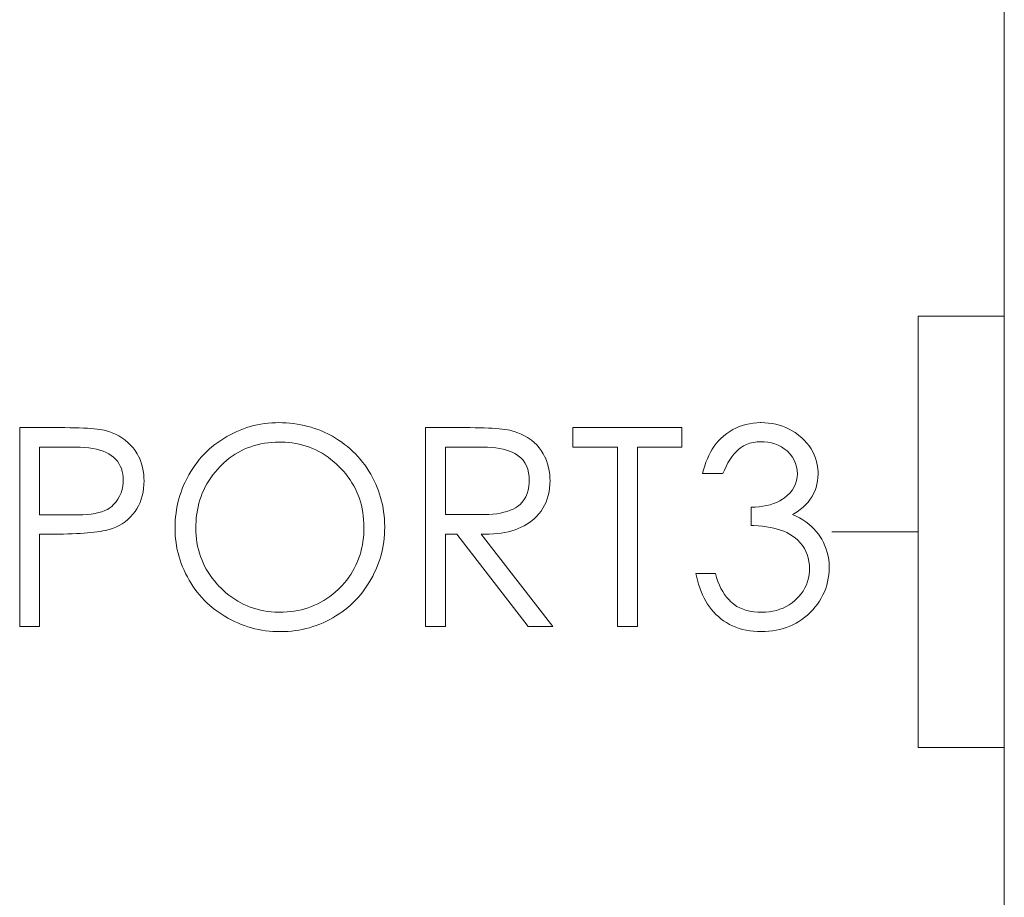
# Model space of a CAD drawing. Extents: x 0 to 555, y 0 to 389.
# Tile 22 of 32: x 190.78 to 196.49, y 250.28 to 255.36. Entities that reach past the tile are written whole.
import ezdxf

# ---------------------------------------------------------------- set-up
doc = ezdxf.new("R2010")
doc.units = 0
doc.header["$LTSCALE"] = 23.1
doc.header["$MEASUREMENT"] = 0
doc.layers.get('0').update_dxf_attribs({"linetype": 'CONTINUOUS'})

msp = doc.modelspace()

# ---------------------------------------------------------------- linework, layer by layer
at = {"lineweight": 5}
for p, q in [((196.4858, 283.9471), (196.4858, 226.7471)), ((195.9858, 253.6471), (196.4858, 253.6471)), ((195.9858, 253.6471), (195.9858, 251.1471)), ((190.7801, 253.0004), (190.7801, 251.8472)), ((191.0412, 253.0004), (190.7801, 253.0004)), ((191.071, 253.0001), (191.0412, 253.0004)), ((191.0991, 252.9996), (191.071, 253.0001)), ((191.1253, 252.9988), (191.0991, 252.9996)), ((191.1498, 252.9979), (191.1253, 252.9988)), ((191.1724, 252.9968), (191.1498, 252.9979)), ((191.1931, 252.9954), (191.1724, 252.9968)), ((191.2122, 252.9939), (191.1931, 252.9954)), ((191.2295, 252.9921), (191.2122, 252.9939)), ((191.2449, 252.9903), (191.2295, 252.9921)), ((191.2585, 252.9881), (191.2449, 252.9903)), ((192.0767, 252.994), (192.0572, 252.9865)), ((192.0965, 253.0009), (192.0767, 252.994)), ((192.1166, 253.007), (192.0965, 253.0009)), ((192.1367, 253.0123), (192.1166, 253.007)), ((192.1572, 253.0169), (192.1367, 253.0123)), ((192.1777, 253.0208), (192.1572, 253.0169)), ((192.1985, 253.024), (192.1777, 253.0208)), ((192.2194, 253.0265), (192.1985, 253.024)), ((192.2404, 253.0282), (192.2194, 253.0265)), ((192.2618, 253.0291), (192.2404, 253.0282)), ((192.2807, 253.0294), (192.2618, 253.0291)), ((192.3025, 253.0291), (192.2807, 253.0294)), ((192.324, 253.028), (192.3025, 253.0291)), ((192.3456, 253.0265), (192.324, 253.028)), ((192.3666, 253.0241), (192.3456, 253.0265)), ((192.3877, 253.021), (192.3666, 253.0241)), ((192.4084, 253.0174), (192.3877, 253.021)), ((192.429, 253.013), (192.4084, 253.0174)), ((192.4493, 253.008), (192.429, 253.013)), ((192.4694, 253.0023), (192.4493, 253.008)), ((192.4892, 252.996), (192.4694, 253.0023)), ((192.509, 252.989), (192.4892, 252.996)), ((193.391, 253.0004), (193.1312, 253.0004)), ((193.1312, 253.0004), (193.1312, 251.8472)), ((193.4197, 253.0001), (193.391, 253.0004)), ((193.4724, 252.9988), (193.4197, 253.0001)), ((193.4963, 252.9979), (193.4724, 252.9988)), ((193.5187, 252.9967), (193.4963, 252.9979)), ((193.5395, 252.9954), (193.5187, 252.9967)), ((193.5587, 252.9937), (193.5395, 252.9954)), ((193.5763, 252.992), (193.5587, 252.9937)), ((193.5922, 252.99), (193.5763, 252.992)), ((193.6065, 252.9878), (193.5922, 252.99)), ((194.6172, 253.0004), (193.9849, 253.0004)), ((193.9849, 253.0004), (193.9849, 252.8881)), ((194.6172, 252.8881), (194.6172, 253.0004)), ((194.9123, 252.9892), (194.8947, 252.9786)), ((194.9304, 252.9984), (194.9123, 252.9892)), ((194.9491, 253.0065), (194.9304, 252.9984)), ((194.9684, 253.0134), (194.9491, 253.0065)), ((194.9882, 253.019), (194.9684, 253.0134)), ((195.0088, 253.0235), (194.9882, 253.019)), ((195.0297, 253.0266), (195.0088, 253.0235)), ((195.0514, 253.0286), (195.0297, 253.0266)), ((195.0736, 253.0294), (195.0514, 253.0286)), ((195.0762, 253.0294), (195.0736, 253.0294)), ((195.0982, 253.0288), (195.0762, 253.0294)), ((195.1197, 253.0271), (195.0982, 253.0288)), ((195.1408, 253.0241), (195.1197, 253.0271)), ((195.1614, 253.0201), (195.1408, 253.0241)), ((195.1813, 253.0149), (195.1614, 253.0201)), ((195.2008, 253.0085), (195.1813, 253.0149)), ((195.2197, 253.001), (195.2008, 253.0085)), ((195.2383, 252.9923), (195.2197, 253.001)), ((195.2562, 252.9825), (195.2383, 252.9923)), ((191.2703, 252.9857), (191.2585, 252.9881)), ((191.276, 252.9843), (191.2703, 252.9857)), ((191.2962, 252.9784), (191.276, 252.9843)), ((191.316, 252.9712), (191.2962, 252.9784)), ((191.3354, 252.9628), (191.316, 252.9712)), ((191.3541, 252.953), (191.3354, 252.9628)), ((191.3722, 252.9418), (191.3541, 252.953)), ((191.39, 252.9294), (191.3722, 252.9418)), ((191.963, 252.9385), (191.945, 252.9269)), ((191.9805, 252.9491), (191.963, 252.9385)), ((191.9993, 252.9595), (191.9805, 252.9491)), ((192.0185, 252.9692), (191.9993, 252.9595)), ((192.0377, 252.9783), (192.0185, 252.9692)), ((192.0572, 252.9865), (192.0377, 252.9783)), ((192.5284, 252.9812), (192.509, 252.989)), ((192.5477, 252.973), (192.5284, 252.9812)), ((192.5666, 252.9639), (192.5477, 252.973)), ((192.5854, 252.9542), (192.5666, 252.9639)), ((192.592, 252.9507), (192.5854, 252.9542)), ((192.6106, 252.9397), (192.592, 252.9507)), ((192.6285, 252.9282), (192.6106, 252.9397)), ((193.6195, 252.9854), (193.6065, 252.9878)), ((193.6239, 252.9843), (193.6195, 252.9854)), ((193.6455, 252.9784), (193.6239, 252.9843)), ((193.6663, 252.9712), (193.6455, 252.9784)), ((193.6861, 252.9631), (193.6663, 252.9712)), ((193.705, 252.9539), (193.6861, 252.9631)), ((193.7229, 252.9438), (193.705, 252.9539)), ((193.7399, 252.9326), (193.7229, 252.9438)), ((193.7458, 252.9282), (193.7399, 252.9326)), ((194.8434, 252.9377), (194.8298, 252.9235)), ((194.8577, 252.951), (194.8434, 252.9377)), ((194.8611, 252.9539), (194.8577, 252.951)), ((194.8777, 252.9669), (194.8611, 252.9539)), ((194.8947, 252.9786), (194.8777, 252.9669)), ((195.2735, 252.9714), (195.2562, 252.9825)), ((195.2905, 252.9592), (195.2735, 252.9714)), ((195.3069, 252.9458), (195.2905, 252.9592)), ((195.3105, 252.9427), (195.3069, 252.9458)), ((195.3265, 252.9273), (195.3105, 252.9427)), ((190.8957, 252.4945), (190.8957, 252.8881)), ((190.8957, 252.8881), (191.0994, 252.8881)), ((191.0994, 252.8881), (191.1035, 252.888)), ((191.1035, 252.888), (191.1304, 252.8875)), ((191.1304, 252.8875), (191.156, 252.8858)), ((191.156, 252.8858), (191.1802, 252.8833)), ((191.1802, 252.8833), (191.2031, 252.8798)), ((191.2031, 252.8798), (191.2245, 252.8753)), ((191.2245, 252.8753), (191.2446, 252.87)), ((191.3915, 252.9282), (191.39, 252.9294)), ((191.4077, 252.9145), (191.3915, 252.9282)), ((191.4229, 252.8997), (191.4077, 252.9145)), ((191.4368, 252.8839), (191.4229, 252.8997)), ((191.4494, 252.8671), (191.4368, 252.8839)), ((191.8788, 252.8755), (191.8635, 252.8611)), ((191.8945, 252.8892), (191.8788, 252.8755)), ((191.9107, 252.9023), (191.8945, 252.8892)), ((191.9276, 252.9149), (191.9107, 252.9023)), ((191.945, 252.9269), (191.9276, 252.9149)), ((192.0634, 252.8663), (192.0815, 252.875)), ((192.0815, 252.875), (192.1001, 252.883)), ((192.1001, 252.883), (192.1191, 252.8901)), ((192.1191, 252.8901), (192.1384, 252.8964)), ((192.1384, 252.8964), (192.1583, 252.9018)), ((192.1583, 252.9018), (192.1784, 252.9065)), ((192.1784, 252.9065), (192.199, 252.9103)), ((192.199, 252.9103), (192.22, 252.9132)), ((192.22, 252.9132), (192.2414, 252.9152)), ((192.2414, 252.9152), (192.2632, 252.9165)), ((192.2632, 252.9165), (192.2854, 252.917)), ((192.2854, 252.917), (192.2961, 252.9168)), ((192.2961, 252.9168), (192.3176, 252.916)), ((192.3176, 252.916), (192.3389, 252.9143)), ((192.3389, 252.9143), (192.3598, 252.9118)), ((192.3598, 252.9118), (192.3802, 252.9085)), ((192.3802, 252.9085), (192.4005, 252.9043)), ((192.4005, 252.9043), (192.4203, 252.8993)), ((192.4203, 252.8993), (192.4398, 252.8934)), ((192.4398, 252.8934), (192.459, 252.8869)), ((192.459, 252.8869), (192.4778, 252.8792)), ((192.4778, 252.8792), (192.4962, 252.871)), ((192.6461, 252.9162), (192.6285, 252.9282)), ((192.6631, 252.9036), (192.6461, 252.9162)), ((192.6795, 252.8906), (192.6631, 252.9036)), ((192.6954, 252.8769), (192.6795, 252.8906)), ((192.7108, 252.8628), (192.6954, 252.8769)), ((193.2467, 252.8881), (193.4506, 252.8881)), ((193.2467, 252.4962), (193.2467, 252.8881)), ((193.4506, 252.8881), (193.4643, 252.888)), ((193.4643, 252.888), (193.4904, 252.887)), ((193.4904, 252.887), (193.5152, 252.8855)), ((193.5152, 252.8855), (193.5385, 252.8828)), ((193.5385, 252.8828), (193.5605, 252.8795)), ((193.5605, 252.8795), (193.5813, 252.8752)), ((193.5813, 252.8752), (193.6005, 252.8702)), ((193.7617, 252.9148), (193.7458, 252.9282)), ((193.7764, 252.9003), (193.7617, 252.9148)), ((193.7901, 252.8844), (193.7764, 252.9003)), ((193.8024, 252.8674), (193.7901, 252.8844)), ((193.9849, 252.8881), (194.2434, 252.8881)), ((194.2434, 252.8881), (194.2434, 251.8472)), ((194.3605, 252.8881), (194.6172, 252.8881)), ((194.3605, 251.8472), (194.3605, 252.8881)), ((194.7938, 252.8759), (194.7833, 252.8583)), ((194.805, 252.8926), (194.7938, 252.8759)), ((194.817, 252.9085), (194.805, 252.8926)), ((194.8298, 252.9235), (194.817, 252.9085)), ((194.9446, 252.8736), (194.9571, 252.8836)), ((194.9571, 252.8836), (194.9737, 252.8942)), ((194.9737, 252.8942), (194.9918, 252.9029)), ((194.9918, 252.9029), (195.011, 252.9098)), ((195.011, 252.9098), (195.0314, 252.9146)), ((195.0314, 252.9146), (195.0533, 252.9176)), ((195.0533, 252.9176), (195.0762, 252.9185)), ((195.0762, 252.9185), (195.0946, 252.9181)), ((195.0946, 252.9181), (195.1164, 252.9157)), ((195.1164, 252.9157), (195.1372, 252.9117)), ((195.1372, 252.9117), (195.157, 252.9059)), ((195.157, 252.9059), (195.176, 252.8984)), ((195.176, 252.8984), (195.194, 252.8892)), ((195.194, 252.8892), (195.211, 252.8783)), ((195.211, 252.8783), (195.227, 252.8655)), ((195.341, 252.9113), (195.3265, 252.9273)), ((195.3541, 252.8948), (195.341, 252.9113)), ((195.3658, 252.8778), (195.3541, 252.8948)), ((195.376, 252.8602), (195.3658, 252.8778)), ((191.2446, 252.87), (191.2633, 252.8636)), ((191.2633, 252.8636), (191.2806, 252.8563)), ((191.2806, 252.8563), (191.2965, 252.848)), ((191.2965, 252.848), (191.311, 252.8388)), ((191.311, 252.8388), (191.3243, 252.8285)), ((191.3243, 252.8285), (191.336, 252.8175)), ((191.4608, 252.8491), (191.4494, 252.8671)), ((191.4709, 252.8302), (191.4608, 252.8491)), ((191.4718, 252.8285), (191.4709, 252.8302)), ((191.48, 252.8097), (191.4718, 252.8285)), ((191.8346, 252.831), (191.8209, 252.8151)), ((191.8488, 252.8463), (191.8346, 252.831)), ((191.8635, 252.8611), (191.8488, 252.8463)), ((191.9786, 252.8098), (191.9948, 252.8228)), ((191.9948, 252.8228), (192.0113, 252.8349)), ((192.0113, 252.8349), (192.0283, 252.8462)), ((192.0283, 252.8462), (192.0456, 252.8566)), ((192.0456, 252.8566), (192.0634, 252.8663)), ((192.4962, 252.871), (192.5145, 252.8618)), ((192.5145, 252.8618), (192.5323, 252.8518)), ((192.5323, 252.8518), (192.5497, 252.8409)), ((192.5497, 252.8409), (192.5669, 252.8292)), ((192.5669, 252.8292), (192.5837, 252.8167)), ((192.7257, 252.848), (192.7108, 252.8628)), ((192.74, 252.8329), (192.7257, 252.848)), ((192.7539, 252.8171), (192.74, 252.8329)), ((193.6005, 252.8702), (193.6184, 252.8642)), ((193.6184, 252.8642), (193.6349, 252.8575)), ((193.6349, 252.8575), (193.6502, 252.8499)), ((193.6502, 252.8499), (193.6639, 252.8415)), ((193.6639, 252.8415), (193.6688, 252.838)), ((193.6688, 252.838), (193.6837, 252.8256)), ((193.6837, 252.8256), (193.6969, 252.8115)), ((193.8138, 252.849), (193.8024, 252.8674)), ((193.824, 252.8295), (193.8138, 252.849)), ((193.8244, 252.8285), (193.824, 252.8295)), ((193.8325, 252.8097), (193.8244, 252.8285)), ((194.7649, 252.8203), (194.7569, 252.8)), ((194.7738, 252.8398), (194.7649, 252.8203)), ((194.7833, 252.8583), (194.7738, 252.8398)), ((194.8951, 252.8145), (194.9067, 252.8315)), ((194.9067, 252.8315), (194.9188, 252.8471)), ((194.9188, 252.8471), (194.9315, 252.8611)), ((194.9315, 252.8611), (194.9446, 252.8736)), ((195.227, 252.8655), (195.2309, 252.8619)), ((195.2309, 252.8619), (195.2457, 252.8462)), ((195.2457, 252.8462), (195.2581, 252.8295)), ((195.2581, 252.8295), (195.2684, 252.8118)), ((195.3847, 252.8421), (195.376, 252.8602)), ((195.392, 252.8234), (195.3847, 252.8421)), ((195.3978, 252.804), (195.392, 252.8234)), ((191.336, 252.8175), (191.3465, 252.8053)), ((191.3465, 252.8053), (191.3553, 252.7922)), ((191.3553, 252.7922), (191.363, 252.7782)), ((191.363, 252.7782), (191.3692, 252.7632)), ((191.3692, 252.7632), (191.3741, 252.7473)), ((191.4867, 252.7902), (191.48, 252.8097)), ((191.4921, 252.77), (191.4867, 252.7902)), ((191.4963, 252.7493), (191.4921, 252.77)), ((191.7832, 252.7641), (191.7716, 252.746)), ((191.7952, 252.7816), (191.7832, 252.7641)), ((191.8078, 252.7986), (191.7952, 252.7816)), ((191.8209, 252.8151), (191.8078, 252.7986)), ((191.9259, 252.7583), (191.9404, 252.7739)), ((191.9404, 252.7739), (191.9475, 252.7813)), ((191.9475, 252.7813), (191.9628, 252.7959)), ((191.9628, 252.7959), (191.9786, 252.8098)), ((192.5837, 252.8167), (192.6001, 252.8033)), ((192.6001, 252.8033), (192.6163, 252.7891)), ((192.6163, 252.7891), (192.6321, 252.7739)), ((192.6321, 252.7739), (192.6419, 252.764)), ((192.6419, 252.764), (192.6562, 252.7482)), ((192.7671, 252.8009), (192.7539, 252.8171)), ((192.7799, 252.7841), (192.7671, 252.8009)), ((192.7921, 252.7668), (192.7799, 252.7841)), ((192.8038, 252.749), (192.7921, 252.7668)), ((193.6969, 252.8115), (193.7079, 252.7959)), ((193.7079, 252.7959), (193.717, 252.7786)), ((193.717, 252.7786), (193.724, 252.7598)), ((193.8394, 252.7902), (193.8325, 252.8097)), ((193.8449, 252.77), (193.8394, 252.7902)), ((193.8489, 252.7493), (193.8449, 252.77)), ((194.7496, 252.7788), (194.7432, 252.7568)), ((194.7569, 252.8), (194.7496, 252.7788)), ((194.8635, 252.7548), (194.8735, 252.7761)), ((194.8735, 252.7761), (194.8841, 252.7961)), ((194.8841, 252.7961), (194.8951, 252.8145)), ((195.2684, 252.8118), (195.2763, 252.7933)), ((195.2763, 252.7933), (195.2819, 252.7738)), ((195.2819, 252.7738), (195.2854, 252.7535)), ((195.4022, 252.7842), (195.3978, 252.804)), ((195.4051, 252.764), (195.4022, 252.7842)), ((195.4065, 252.7429), (195.4051, 252.764)), ((191.3741, 252.7473), (191.3775, 252.7304)), ((191.3775, 252.7304), (191.3797, 252.7125)), ((191.3797, 252.7125), (191.3803, 252.6936)), ((191.499, 252.7281), (191.4963, 252.7493)), ((191.5004, 252.7061), (191.499, 252.7281)), ((191.5007, 252.6936), (191.5004, 252.7061)), ((191.7482, 252.7042), (191.7389, 252.6854)), ((191.7582, 252.7229), (191.7482, 252.7042)), ((191.7607, 252.7275), (191.7582, 252.7229)), ((191.7716, 252.746), (191.7607, 252.7275)), ((191.876, 252.6922), (191.8872, 252.7094)), ((191.8872, 252.7094), (191.8993, 252.7261)), ((191.8993, 252.7261), (191.9123, 252.7424)), ((191.9123, 252.7424), (191.9259, 252.7583)), ((192.6562, 252.7482), (192.6698, 252.732)), ((192.6698, 252.732), (192.6825, 252.7156)), ((192.6825, 252.7156), (192.6945, 252.6988)), ((192.815, 252.7306), (192.8038, 252.749)), ((192.8253, 252.7119), (192.815, 252.7306)), ((192.8348, 252.6928), (192.8253, 252.7119)), ((193.724, 252.7598), (193.729, 252.7393)), ((193.729, 252.7393), (193.7319, 252.7173)), ((193.7319, 252.7173), (193.733, 252.6936)), ((193.8517, 252.7281), (193.8489, 252.7493)), ((193.8531, 252.7061), (193.8517, 252.7281)), ((193.8533, 252.6936), (193.8531, 252.7061)), ((194.7432, 252.7568), (194.7376, 252.7339)), ((194.7376, 252.7339), (194.8547, 252.7339)), ((194.8547, 252.7339), (194.8635, 252.7548)), ((195.2855, 252.7134), (195.2821, 252.6936)), ((195.2854, 252.7535), (195.2865, 252.7323)), ((195.2865, 252.7323), (195.2855, 252.7134)), ((195.4039, 252.6917), (195.4061, 252.7117)), ((195.4061, 252.7117), (195.4069, 252.7323)), ((195.4069, 252.7323), (195.4065, 252.7429)), ((191.378, 252.6615), (191.3739, 252.6414)), ((191.38, 252.6825), (191.378, 252.6615)), ((191.3803, 252.6936), (191.38, 252.6825)), ((191.4949, 252.6261), (191.498, 252.6478)), ((191.498, 252.6478), (191.5001, 252.6702)), ((191.5001, 252.6702), (191.5007, 252.6936)), ((191.7222, 252.6468), (191.715, 252.6272)), ((191.7301, 252.6662), (191.7222, 252.6468)), ((191.7389, 252.6854), (191.7301, 252.6662)), ((191.8468, 252.6387), (191.8557, 252.657)), ((191.8557, 252.657), (191.8653, 252.6747)), ((191.8653, 252.6747), (191.876, 252.6922)), ((192.6945, 252.6988), (192.7055, 252.6815)), ((192.7055, 252.6815), (192.7158, 252.6638)), ((192.7158, 252.6638), (192.7252, 252.6459)), ((192.8436, 252.6738), (192.8348, 252.6928)), ((192.8518, 252.6543), (192.8436, 252.6738)), ((192.8592, 252.6348), (192.8518, 252.6543)), ((193.731, 252.6598), (193.7273, 252.6383)), ((193.7327, 252.683), (193.731, 252.6598)), ((193.733, 252.6936), (193.7327, 252.683)), ((193.8475, 252.6276), (193.8508, 252.6489)), ((193.8508, 252.6489), (193.8527, 252.6709)), ((193.8527, 252.6709), (193.8533, 252.6936)), ((195.2684, 252.6568), (195.2581, 252.6397)), ((195.2765, 252.6747), (195.2684, 252.6568)), ((195.2821, 252.6936), (195.2765, 252.6747)), ((195.3888, 252.6356), (195.3953, 252.6537)), ((195.3953, 252.6537), (195.4003, 252.6724)), ((195.4003, 252.6724), (195.4039, 252.6917)), ((191.3594, 252.6033), (191.3493, 252.5855)), ((191.3677, 252.6219), (191.3594, 252.6033)), ((191.3739, 252.6414), (191.3677, 252.6219)), ((191.4846, 252.5855), (191.4904, 252.6053)), ((191.4904, 252.6053), (191.4949, 252.6261)), ((191.7084, 252.6074), (191.7025, 252.5873)), ((191.715, 252.6272), (191.7084, 252.6074)), ((191.8246, 252.582), (191.8312, 252.6013)), ((191.8312, 252.6013), (191.8385, 252.6202)), ((191.8385, 252.6202), (191.8468, 252.6387)), ((192.7252, 252.6459), (192.7338, 252.6275)), ((192.7338, 252.6275), (192.7416, 252.6088)), ((192.7416, 252.6088), (192.7486, 252.5897)), ((192.7486, 252.5897), (192.7548, 252.5703)), ((192.866, 252.615), (192.8592, 252.6348)), ((192.8719, 252.5951), (192.866, 252.615)), ((192.8774, 252.5748), (192.8719, 252.5951)), ((193.7139, 252.5999), (193.7043, 252.5832)), ((193.7215, 252.6181), (193.7139, 252.5999)), ((193.7273, 252.6383), (193.7215, 252.6181)), ((193.8372, 252.5874), (193.843, 252.6071)), ((193.843, 252.6071), (193.8475, 252.6276)), ((195.2127, 252.5941), (195.2007, 252.586)), ((195.2301, 252.6083), (195.2127, 252.5941)), ((195.2453, 252.6236), (195.2301, 252.6083)), ((195.2581, 252.6397), (195.2453, 252.6236)), ((195.3608, 252.5851), (195.3716, 252.6013)), ((195.3716, 252.6013), (195.381, 252.6181)), ((195.381, 252.6181), (195.3888, 252.6356)), ((191.302, 252.535), (191.2883, 252.5269)), ((191.314, 252.5442), (191.302, 252.535)), ((191.3226, 252.5523), (191.314, 252.5442)), ((191.3369, 252.5685), (191.3226, 252.5523)), ((191.3493, 252.5855), (191.3369, 252.5685)), ((191.4595, 252.5309), (191.469, 252.5483)), ((191.469, 252.5483), (191.4775, 252.5665)), ((191.4775, 252.5665), (191.4846, 252.5855)), ((191.6928, 252.5465), (191.6891, 252.5258)), ((191.6974, 252.5671), (191.6928, 252.5465)), ((191.7025, 252.5873), (191.6974, 252.5671)), ((191.8098, 252.5216), (191.814, 252.5422)), ((191.814, 252.5422), (191.8189, 252.5621)), ((191.8189, 252.5621), (191.8246, 252.582)), ((192.7548, 252.5703), (192.7601, 252.5504)), ((192.7601, 252.5504), (192.7646, 252.5303)), ((192.8819, 252.5543), (192.8774, 252.5748)), ((192.886, 252.5338), (192.8819, 252.5543)), ((192.8893, 252.5129), (192.886, 252.5338)), ((193.6536, 252.5363), (193.639, 252.5283)), ((193.6639, 252.5426), (193.6536, 252.5363)), ((193.6794, 252.5545), (193.6639, 252.5426)), ((193.6928, 252.5681), (193.6794, 252.5545)), ((193.7043, 252.5832), (193.6928, 252.5681)), ((193.8012, 252.5168), (193.8121, 252.5333)), ((193.8121, 252.5333), (193.8218, 252.5506)), ((193.8218, 252.5506), (193.8302, 252.5685)), ((193.8302, 252.5685), (193.8372, 252.5874)), ((195.0424, 252.54), (195.0183, 252.5395)), ((195.0183, 252.5395), (195.0183, 252.4335)), ((195.0653, 252.5417), (195.0424, 252.54)), ((195.0874, 252.5447), (195.0653, 252.5417)), ((195.1085, 252.5487), (195.0874, 252.5447)), ((195.1288, 252.5539), (195.1085, 252.5487)), ((195.1481, 252.5601), (195.1288, 252.5539)), ((195.1665, 252.5676), (195.1481, 252.5601)), ((195.1841, 252.5762), (195.1665, 252.5676)), ((195.2007, 252.586), (195.1841, 252.5762)), ((195.3033, 252.526), (195.3198, 252.5398)), ((195.3198, 252.5398), (195.335, 252.5543)), ((195.335, 252.5543), (195.3485, 252.5693)), ((195.3485, 252.5693), (195.3608, 252.5851)), ((191.1186, 252.4945), (190.8957, 252.4945)), ((191.1457, 252.4952), (191.1186, 252.4945)), ((191.1711, 252.4969), (191.1457, 252.4952)), ((191.1949, 252.4998), (191.1711, 252.4969)), ((191.2168, 252.5033), (191.1949, 252.4998)), ((191.2373, 252.5079), (191.2168, 252.5033)), ((191.256, 252.5132), (191.2373, 252.5079)), ((191.273, 252.5196), (191.256, 252.5132)), ((191.2883, 252.5269), (191.273, 252.5196)), ((191.4065, 252.4687), (191.4219, 252.4834)), ((191.4219, 252.4834), (191.4364, 252.4993)), ((191.4364, 252.4993), (191.4485, 252.5146)), ((191.4485, 252.5146), (191.4595, 252.5309)), ((191.6835, 252.4838), (191.6818, 252.4625)), ((191.686, 252.5049), (191.6835, 252.4838)), ((191.6891, 252.5258), (191.686, 252.5049)), ((191.802, 252.4581), (191.8037, 252.4796)), ((191.8037, 252.4796), (191.8064, 252.5008)), ((191.8064, 252.5008), (191.8098, 252.5216)), ((192.7646, 252.5303), (192.7684, 252.5097)), ((192.7684, 252.5097), (192.7712, 252.4888)), ((192.7712, 252.4888), (192.7732, 252.4675)), ((192.8918, 252.4918), (192.8893, 252.5129)), ((192.8936, 252.4706), (192.8918, 252.4918)), ((193.4726, 252.4962), (193.2467, 252.4962)), ((193.498, 252.4973), (193.4726, 252.4962)), ((193.5222, 252.4991), (193.498, 252.4973)), ((193.5449, 252.5018), (193.5222, 252.4991)), ((193.5663, 252.5054), (193.5449, 252.5018)), ((193.5866, 252.5099), (193.5663, 252.5054)), ((193.6053, 252.515), (193.5866, 252.5099)), ((193.6228, 252.5213), (193.6053, 252.515)), ((193.639, 252.5283), (193.6228, 252.5213)), ((193.7606, 252.4722), (193.7755, 252.4862)), ((193.7755, 252.4862), (193.7889, 252.5012)), ((193.7889, 252.5012), (193.8012, 252.5168)), ((195.2592, 252.4962), (195.266, 252.5002)), ((195.2796, 252.487), (195.2592, 252.4962)), ((195.266, 252.5002), (195.2854, 252.5129)), ((195.2992, 252.477), (195.2796, 252.487)), ((195.2854, 252.5129), (195.3033, 252.526)), ((195.3178, 252.4662), (195.2992, 252.477)), ((191.3181, 252.4162), (191.3374, 252.424)), ((191.3374, 252.424), (191.3558, 252.4332)), ((191.3558, 252.4332), (191.3736, 252.4436)), ((191.3736, 252.4436), (191.3904, 252.4555)), ((191.3904, 252.4555), (191.4065, 252.4687)), ((191.6807, 252.4408), (191.6804, 252.419)), ((191.6804, 252.419), (191.6808, 252.3979)), ((191.6818, 252.4625), (191.6807, 252.4408)), ((191.8008, 252.419), (191.8009, 252.4361)), ((191.8012, 252.3973), (191.8008, 252.419)), ((191.8009, 252.4361), (191.802, 252.4581)), ((192.7732, 252.4675), (192.7745, 252.4458)), ((192.7745, 252.4458), (192.7749, 252.4238)), ((192.7749, 252.4238), (192.7746, 252.4062)), ((192.8947, 252.4491), (192.8936, 252.4706)), ((192.8952, 252.4274), (192.8947, 252.4491)), ((192.8949, 252.4021), (192.8952, 252.4238)), ((192.8952, 252.4238), (192.8952, 252.4274)), ((193.6694, 252.4155), (193.6869, 252.4233)), ((193.6869, 252.4233), (193.7036, 252.4319)), ((193.7036, 252.4319), (193.7195, 252.4413)), ((193.7195, 252.4413), (193.7346, 252.4514)), ((193.7346, 252.4514), (193.7489, 252.4623)), ((193.7489, 252.4623), (193.7606, 252.4722)), ((195.0183, 252.4335), (195.0346, 252.433)), ((195.0346, 252.433), (195.0597, 252.4316)), ((195.0597, 252.4316), (195.0837, 252.4294)), ((195.0837, 252.4294), (195.1069, 252.4265)), ((195.1069, 252.4265), (195.1289, 252.4227)), ((195.1289, 252.4227), (195.1501, 252.4182)), ((195.3354, 252.4545), (195.3178, 252.4662)), ((195.3521, 252.4419), (195.3354, 252.4545)), ((195.3677, 252.4285), (195.3521, 252.4419)), ((195.3824, 252.4141), (195.3677, 252.4285)), ((190.8957, 251.8472), (190.8957, 252.3837)), ((190.8957, 252.3837), (191.0068, 252.3837)), ((191.0068, 252.3837), (191.0337, 252.384)), ((191.0337, 252.384), (191.0596, 252.3847)), ((191.0596, 252.3847), (191.0846, 252.3854)), ((191.0846, 252.3854), (191.1084, 252.3864)), ((191.1084, 252.3864), (191.1312, 252.3875)), ((191.1312, 252.3875), (191.1529, 252.3889)), ((191.1529, 252.3889), (191.1736, 252.3906)), ((191.1736, 252.3906), (191.1933, 252.3923)), ((191.1933, 252.3923), (191.2119, 252.3943)), ((191.2119, 252.3943), (191.2295, 252.3965)), ((191.2295, 252.3965), (191.246, 252.399)), ((191.246, 252.399), (191.2616, 252.4017)), ((191.2616, 252.4017), (191.276, 252.4046)), ((191.276, 252.4046), (191.2772, 252.4048)), ((191.2772, 252.4048), (191.2981, 252.4098)), ((191.2981, 252.4098), (191.3181, 252.4162)), ((191.6808, 252.3979), (191.6818, 252.3765)), ((191.6818, 252.3765), (191.6836, 252.3553)), ((191.8025, 252.3758), (191.8012, 252.3973)), ((191.8045, 252.3547), (191.8025, 252.3758)), ((192.7718, 252.3622), (192.7692, 252.3408)), ((192.7737, 252.3839), (192.7718, 252.3622)), ((192.7746, 252.4062), (192.7737, 252.3839)), ((192.8921, 252.3594), (192.8938, 252.3806)), ((192.8938, 252.3806), (192.8949, 252.4021)), ((193.2467, 252.3837), (193.3126, 252.3837)), ((193.2467, 251.8472), (193.2467, 252.3837)), ((193.3126, 252.3837), (193.7265, 251.8472)), ((193.4537, 252.3837), (193.4771, 252.3833)), ((193.8693, 251.8472), (193.4537, 252.3837)), ((193.4771, 252.3833), (193.5016, 252.3836)), ((193.5016, 252.3836), (193.5253, 252.3847)), ((193.5253, 252.3847), (193.5482, 252.3867)), ((193.5482, 252.3867), (193.5704, 252.3893)), ((193.5704, 252.3893), (193.5917, 252.3929)), ((193.5917, 252.3929), (193.6123, 252.3974)), ((193.6123, 252.3974), (193.6321, 252.4026)), ((193.6321, 252.4026), (193.6512, 252.4087)), ((193.6512, 252.4087), (193.6694, 252.4155)), ((195.1501, 252.4182), (195.1703, 252.4129)), ((195.1703, 252.4129), (195.1894, 252.4068)), ((195.1894, 252.4068), (195.2075, 252.3998)), ((195.2075, 252.3998), (195.2247, 252.3921)), ((195.2247, 252.3921), (195.2409, 252.3837)), ((195.2409, 252.3837), (195.2562, 252.3744)), ((195.2562, 252.3744), (195.2704, 252.3644)), ((195.2704, 252.3644), (195.2735, 252.3619)), ((195.2735, 252.3619), (195.2894, 252.348)), ((195.3961, 252.399), (195.3824, 252.4141)), ((195.4089, 252.3829), (195.3961, 252.399)), ((195.4164, 252.3725), (195.4089, 252.3829)), ((195.4278, 252.3539), (195.4164, 252.3725)), ((195.9858, 252.3971), (195.4858, 252.3971)), ((191.6836, 252.3553), (191.6861, 252.3344)), ((191.6861, 252.3344), (191.6894, 252.3137)), ((191.6894, 252.3137), (191.6935, 252.2931)), ((191.8075, 252.334), (191.8045, 252.3547)), ((191.8112, 252.3135), (191.8075, 252.334)), ((191.8159, 252.2936), (191.8112, 252.3135)), ((192.7657, 252.3198), (192.7615, 252.2993)), ((192.7692, 252.3408), (192.7657, 252.3198)), ((192.8824, 252.2968), (192.8863, 252.3174)), ((192.8863, 252.3174), (192.8896, 252.3383)), ((192.8896, 252.3383), (192.8921, 252.3594)), ((195.2894, 252.348), (195.3036, 252.3332)), ((195.3036, 252.3332), (195.3161, 252.3174)), ((195.3161, 252.3174), (195.327, 252.3007)), ((195.4377, 252.3351), (195.4278, 252.3539)), ((195.4465, 252.3159), (195.4377, 252.3351)), ((195.4538, 252.2964), (195.4465, 252.3159)), ((191.6935, 252.2931), (191.6982, 252.2727)), ((191.6982, 252.2727), (191.7036, 252.2526)), ((191.7036, 252.2526), (191.7098, 252.2326)), ((191.8214, 252.2739), (191.8159, 252.2936)), ((191.8278, 252.2546), (191.8214, 252.2739)), ((191.8348, 252.2356), (191.8278, 252.2546)), ((192.7506, 252.2594), (192.7441, 252.2402)), ((192.7565, 252.2792), (192.7506, 252.2594)), ((192.7615, 252.2993), (192.7565, 252.2792)), ((192.8665, 252.2362), (192.8726, 252.2561)), ((192.8726, 252.2561), (192.8779, 252.2764)), ((192.8779, 252.2764), (192.8824, 252.2968)), ((195.327, 252.3007), (195.3362, 252.2833)), ((195.3362, 252.2833), (195.3437, 252.2647)), ((195.3437, 252.2647), (195.3495, 252.2452)), ((195.4599, 252.2764), (195.4538, 252.2964)), ((195.4646, 252.2561), (195.4599, 252.2764)), ((195.468, 252.2357), (195.4646, 252.2561)), ((191.7098, 252.2326), (191.7167, 252.2128)), ((191.7167, 252.2128), (191.7244, 252.1933)), ((191.7244, 252.1933), (191.7328, 252.1739)), ((191.8429, 252.2168), (191.8348, 252.2356)), ((191.8516, 252.1986), (191.8429, 252.2168)), ((191.8613, 252.1807), (191.8516, 252.1986)), ((192.7283, 252.203), (192.7193, 252.1849)), ((192.7366, 252.2214), (192.7283, 252.203)), ((192.7441, 252.2402), (192.7366, 252.2214)), ((192.844, 252.1774), (192.8523, 252.1967)), ((192.8523, 252.1967), (192.8596, 252.2164)), ((192.8596, 252.2164), (192.8665, 252.2362)), ((195.3495, 252.2452), (195.3537, 252.2248)), ((195.3537, 252.2248), (195.3562, 252.2036)), ((195.3562, 252.2036), (195.3571, 252.1813)), ((195.4702, 252.2147), (195.468, 252.2357)), ((195.471, 252.1934), (195.4702, 252.2147)), ((195.4705, 252.1694), (195.471, 252.1909)), ((195.471, 252.1909), (195.471, 252.1934)), ((191.7328, 252.1739), (191.7418, 252.1548)), ((191.7418, 252.1548), (191.7516, 252.1357)), ((191.7516, 252.1357), (191.7623, 252.117)), ((191.8719, 252.163), (191.8613, 252.1807)), ((191.8831, 252.1459), (191.8719, 252.163)), ((191.8954, 252.1289), (191.8831, 252.1459)), ((192.6874, 252.1332), (192.6751, 252.117)), ((192.6988, 252.1501), (192.6874, 252.1332)), ((192.7094, 252.1672), (192.6988, 252.1501)), ((192.7193, 252.1849), (192.7094, 252.1672)), ((192.8152, 252.1206), (192.8256, 252.1393)), ((192.8256, 252.1393), (192.8351, 252.1583)), ((192.8351, 252.1583), (192.844, 252.1774)), ((194.8114, 252.1555), (194.6991, 252.1555)), ((194.6991, 252.1555), (194.7025, 252.139)), ((194.7025, 252.139), (194.708, 252.1158)), ((194.8184, 252.1318), (194.8114, 252.1555)), ((195.3549, 252.1481), (195.3513, 252.1279)), ((195.3568, 252.169), (195.3549, 252.1481)), ((195.3571, 252.1813), (195.3568, 252.169)), ((195.466, 252.1276), (195.4688, 252.1484)), ((195.4688, 252.1484), (195.4705, 252.1694)), ((191.7623, 252.117), (191.7724, 252.1002)), ((191.7724, 252.1002), (191.7839, 252.0821)), ((191.7839, 252.0821), (191.7959, 252.0648)), ((191.9084, 252.1123), (191.8954, 252.1289)), ((191.9223, 252.0963), (191.9084, 252.1123)), ((191.9369, 252.0804), (191.9223, 252.0963)), ((191.9436, 252.0737), (191.9369, 252.0804)), ((192.6483, 252.0855), (192.6336, 252.0704)), ((192.6622, 252.1011), (192.6483, 252.0855)), ((192.6751, 252.117), (192.6622, 252.1011)), ((192.7804, 252.066), (192.7926, 252.0835)), ((192.7926, 252.0835), (192.8039, 252.1016)), ((192.8039, 252.1016), (192.815, 252.1203)), ((192.815, 252.1203), (192.8152, 252.1206)), ((194.708, 252.1158), (194.7142, 252.0935)), ((194.7142, 252.0935), (194.7212, 252.0721)), ((194.826, 252.1094), (194.8184, 252.1318)), ((194.8345, 252.0883), (194.826, 252.1094)), ((194.8438, 252.0687), (194.8345, 252.0883)), ((195.339, 252.0896), (195.3303, 252.0713)), ((195.346, 252.1084), (195.339, 252.0896)), ((195.3513, 252.1279), (195.346, 252.1084)), ((195.4507, 252.0684), (195.4569, 252.0877)), ((195.4569, 252.0877), (195.4619, 252.1075)), ((195.4619, 252.1075), (195.466, 252.1276)), ((191.7959, 252.0648), (191.8086, 252.0479)), ((191.8086, 252.0479), (191.8218, 252.0315)), ((191.8218, 252.0315), (191.8356, 252.0158)), ((191.9594, 252.0584), (191.9436, 252.0737)), ((191.9755, 252.044), (191.9594, 252.0584)), ((191.992, 252.0306), (191.9755, 252.044)), ((192.0088, 252.018), (191.992, 252.0306)), ((192.5775, 252.0227), (192.5606, 252.0108)), ((192.594, 252.0353), (192.5775, 252.0227)), ((192.6102, 252.0489), (192.594, 252.0353)), ((192.6261, 252.0632), (192.6102, 252.0489)), ((192.6336, 252.0704), (192.6261, 252.0632)), ((192.7411, 252.0166), (192.7547, 252.0325)), ((192.7547, 252.0325), (192.7679, 252.049)), ((192.7679, 252.049), (192.7804, 252.066)), ((194.7212, 252.0721), (194.7289, 252.0515)), ((194.7289, 252.0515), (194.7371, 252.0319)), ((194.7371, 252.0319), (194.7462, 252.013)), ((194.8538, 252.0503), (194.8438, 252.0687)), ((194.8646, 252.0334), (194.8538, 252.0503)), ((194.8763, 252.0178), (194.8646, 252.0334)), ((195.2939, 252.0203), (195.2783, 252.0046)), ((195.3078, 252.0367), (195.2939, 252.0203)), ((195.32, 252.0537), (195.3078, 252.0367)), ((195.3303, 252.0713), (195.32, 252.0537)), ((195.4254, 252.013), (195.4349, 252.0311)), ((195.4349, 252.0311), (195.4435, 252.0495)), ((195.4435, 252.0495), (195.4507, 252.0684)), ((191.8356, 252.0158), (191.8498, 252.0005)), ((191.8498, 252.0005), (191.8646, 251.9858)), ((191.8646, 251.9858), (191.88, 251.9718)), ((191.88, 251.9718), (191.8959, 251.9582)), ((192.026, 252.0061), (192.0088, 252.018)), ((192.0435, 251.9952), (192.026, 252.0061)), ((192.0612, 251.9851), (192.0435, 251.9952)), ((192.0793, 251.9759), (192.0612, 251.9851)), ((192.0977, 251.9676), (192.0793, 251.9759)), ((192.1166, 251.9601), (192.0977, 251.9676)), ((192.4706, 251.9639), (192.4515, 251.9568)), ((192.4894, 251.9715), (192.4706, 251.9639)), ((192.5078, 251.9802), (192.4894, 251.9715)), ((192.5257, 251.9896), (192.5078, 251.9802)), ((192.5433, 251.9997), (192.5257, 251.9896)), ((192.5606, 252.0108), (192.5433, 251.9997)), ((192.6812, 251.9586), (192.697, 251.9723)), ((192.697, 251.9723), (192.7122, 251.9865)), ((192.7122, 251.9865), (192.7269, 252.0013)), ((192.7269, 252.0013), (192.7411, 252.0166)), ((194.7462, 252.013), (194.7559, 251.9951)), ((194.7559, 251.9951), (194.7663, 251.9779)), ((194.7663, 251.9779), (194.7775, 251.9615)), ((194.8886, 252.0036), (194.8763, 252.0178)), ((194.9017, 251.9907), (194.8886, 252.0036)), ((194.9061, 251.9869), (194.9017, 251.9907)), ((194.9207, 251.9749), (194.9061, 251.9869)), ((194.9366, 251.9645), (194.9207, 251.9749)), ((194.9536, 251.9554), (194.9366, 251.9645)), ((195.2222, 251.964), (195.2041, 251.9551)), ((195.2395, 251.9742), (195.2222, 251.964)), ((195.256, 251.9857), (195.2395, 251.9742)), ((195.2719, 251.9986), (195.256, 251.9857)), ((195.2783, 252.0046), (195.2719, 251.9986)), ((195.39, 251.9617), (195.403, 251.9784)), ((195.403, 251.9784), (195.4148, 251.9955)), ((195.4148, 251.9955), (195.4254, 252.013)), ((191.8959, 251.9582), (191.9123, 251.9451)), ((191.9123, 251.9451), (191.9294, 251.9327)), ((191.9294, 251.9327), (191.9469, 251.9208)), ((191.9469, 251.9208), (191.965, 251.9094)), ((191.965, 251.9094), (191.9837, 251.8985)), ((192.1358, 251.9534), (192.1166, 251.9601)), ((192.1553, 251.9476), (192.1358, 251.9534)), ((192.1751, 251.9426), (192.1553, 251.9476)), ((192.1952, 251.9386), (192.1751, 251.9426)), ((192.2158, 251.9353), (192.1952, 251.9386)), ((192.2365, 251.933), (192.2158, 251.9353)), ((192.2578, 251.9314), (192.2365, 251.933)), ((192.2854, 251.9306), (192.2578, 251.9314)), ((192.3075, 251.9311), (192.2854, 251.9306)), ((192.3292, 251.9324), (192.3075, 251.9311)), ((192.3504, 251.9344), (192.3292, 251.9324)), ((192.3715, 251.9372), (192.3504, 251.9344)), ((192.3919, 251.9409), (192.3715, 251.9372)), ((192.4122, 251.9455), (192.3919, 251.9409)), ((192.432, 251.9508), (192.4122, 251.9455)), ((192.4515, 251.9568), (192.432, 251.9508)), ((192.5951, 251.8985), (192.6127, 251.9091)), ((192.6127, 251.9091), (192.6307, 251.9207)), ((192.6307, 251.9207), (192.648, 251.9327)), ((192.648, 251.9327), (192.6648, 251.9453)), ((192.6648, 251.9453), (192.6812, 251.9586)), ((194.7775, 251.9615), (194.7894, 251.9461)), ((194.7894, 251.9461), (194.8019, 251.9316)), ((194.8019, 251.9316), (194.8151, 251.9178)), ((194.8151, 251.9178), (194.829, 251.9051)), ((194.829, 251.9051), (194.8429, 251.8934)), ((194.9719, 251.9478), (194.9536, 251.9554)), ((194.9914, 251.9416), (194.9719, 251.9478)), ((195.0121, 251.9367), (194.9914, 251.9416)), ((195.0339, 251.9333), (195.0121, 251.9367)), ((195.0572, 251.9313), (195.0339, 251.9333)), ((195.0795, 251.9306), (195.0572, 251.9313)), ((195.1021, 251.9314), (195.0795, 251.9306)), ((195.1241, 251.9334), (195.1021, 251.9314)), ((195.1451, 251.9369), (195.1241, 251.9334)), ((195.1656, 251.9416), (195.1451, 251.9369)), ((195.1852, 251.9476), (195.1656, 251.9416)), ((195.2041, 251.9551), (195.1852, 251.9476)), ((195.3292, 251.9015), (195.3449, 251.9147)), ((195.3449, 251.9147), (195.3602, 251.9291)), ((195.3602, 251.9291), (195.3608, 251.9295)), ((195.3608, 251.9295), (195.376, 251.9455)), ((195.376, 251.9455), (195.39, 251.9617)), ((191.9837, 251.8985), (191.9868, 251.8968)), ((191.9868, 251.8968), (192.0056, 251.8867)), ((192.0056, 251.8867), (192.0246, 251.8773)), ((192.0246, 251.8773), (192.0438, 251.8686)), ((192.0438, 251.8686), (192.0631, 251.8605)), ((192.0631, 251.8605), (192.0828, 251.8531)), ((192.0828, 251.8531), (192.1026, 251.8466)), ((192.4792, 251.8474), (192.499, 251.8542)), ((192.499, 251.8542), (192.5187, 251.8617)), ((192.5187, 251.8617), (192.5382, 251.8698)), ((192.5382, 251.8698), (192.5574, 251.8787)), ((192.5574, 251.8787), (192.5764, 251.8882)), ((192.5764, 251.8882), (192.5951, 251.8985)), ((194.8429, 251.8934), (194.8589, 251.8814)), ((194.8589, 251.8814), (194.8756, 251.8704)), ((194.8756, 251.8704), (194.893, 251.8605)), ((194.893, 251.8605), (194.911, 251.8517)), ((194.911, 251.8517), (194.9296, 251.8438)), ((195.2236, 251.8422), (195.2425, 251.8497)), ((195.2425, 251.8497), (195.2609, 251.858)), ((195.2609, 251.858), (195.2787, 251.8673)), ((195.2787, 251.8673), (195.296, 251.8778)), ((195.296, 251.8778), (195.3128, 251.8892)), ((195.3128, 251.8892), (195.3292, 251.9015)), ((190.7801, 251.8472), (190.8957, 251.8472)), ((192.1026, 251.8466), (192.1225, 251.8406)), ((192.1225, 251.8406), (192.1428, 251.8353)), ((192.1428, 251.8353), (192.1632, 251.8308)), ((192.1632, 251.8308), (192.1838, 251.8269)), ((192.1838, 251.8269), (192.2047, 251.8238)), ((192.2047, 251.8238), (192.2258, 251.8215)), ((192.2258, 251.8215), (192.247, 251.8196)), ((192.247, 251.8196), (192.2685, 251.8187)), ((192.2685, 251.8187), (192.2902, 251.8182)), ((192.2902, 251.8182), (192.2922, 251.8182)), ((192.2922, 251.8182), (192.3137, 251.8187)), ((192.3137, 251.8187), (192.3351, 251.8197)), ((192.3351, 251.8197), (192.3563, 251.8216)), ((192.3563, 251.8216), (192.3774, 251.8241)), ((192.3774, 251.8241), (192.3981, 251.8274)), ((192.3981, 251.8274), (192.4187, 251.8313)), ((192.4187, 251.8313), (192.4391, 251.836)), ((192.4391, 251.836), (192.4593, 251.8413)), ((192.4593, 251.8413), (192.4792, 251.8474)), ((193.1312, 251.8472), (193.2467, 251.8472)), ((193.7265, 251.8472), (193.8693, 251.8472)), ((194.2434, 251.8472), (194.3605, 251.8472)), ((194.9296, 251.8438), (194.9488, 251.8371)), ((194.9488, 251.8371), (194.9687, 251.8313)), ((194.9687, 251.8313), (194.9893, 251.8266)), ((194.9893, 251.8266), (195.0104, 251.823)), ((195.0104, 251.823), (195.0322, 251.8204)), ((195.0322, 251.8204), (195.0547, 251.8188)), ((195.0547, 251.8188), (195.0778, 251.8182)), ((195.0778, 251.8182), (195.0993, 251.8187)), ((195.0993, 251.8187), (195.1213, 251.8202)), ((195.1213, 251.8202), (195.1428, 251.8226)), ((195.1428, 251.8226), (195.1637, 251.826)), ((195.1637, 251.826), (195.1843, 251.8304)), ((195.1843, 251.8304), (195.2041, 251.8358)), ((195.2041, 251.8358), (195.2236, 251.8422)), ((195.9858, 251.1471), (196.4858, 251.1471))]:
    msp.add_line(p, q, dxfattribs=at)

doc.saveas('drawing.dxf')
